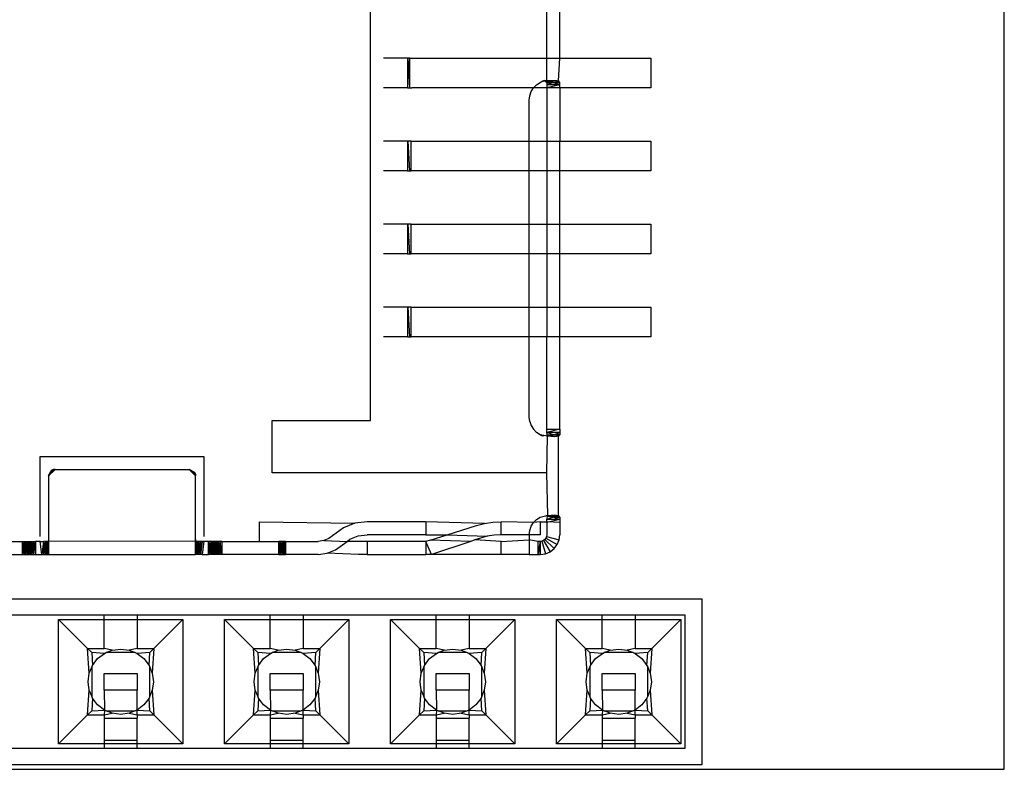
# Model space of a CAD drawing. Extents: x -270 to 272, y -152 to 146.
# Tile 13 of 256: x 27 to 42, y -102 to -90. Entities that reach past the tile are written whole.
import ezdxf

# ---------------------------------------------------------------- set-up
doc = ezdxf.new("R2010")
doc.units = 0
doc.layers.get('0').update_dxf_attribs({"linetype": 'CONTINUOUS'})

msp = doc.modelspace()

# ---------------------------------------------------------------- linework, layer by layer
for p, q in [((41.757, -101.512), (41.757, -78.512)), ((32.057, -96.174), (32.057, -84.274)), ((34.757, -90.634), (34.757, -89.814)), ((34.957, -90.634), (34.957, -89.814)), ((32.627, -90.634), (32.257, -90.634)), ((32.627, -90.634), (32.627, -91.084)), ((32.659, -90.634), (32.627, -90.634)), ((32.659, -91.084), (32.636, -90.634)), ((32.659, -91.084), (32.659, -90.634)), ((32.659, -90.634), (34.757, -90.634)), ((34.757, -90.634), (34.957, -90.634)), ((34.757, -90.974), (34.757, -90.634)), ((34.936, -90.981), (34.957, -90.634)), ((34.957, -90.634), (36.349, -90.634)), ((36.349, -90.634), (36.349, -91.084)), ((34.657, -91.003), (34.72, -90.974)), ((34.693, -90.982), (34.657, -91.003)), ((34.72, -90.974), (34.693, -90.982)), ((34.72, -90.974), (34.757, -91.003)), ((34.72, -90.974), (34.757, -90.974)), ((34.754, -90.986), (34.854, -90.99)), ((34.757, -90.974), (34.822, -90.975)), ((34.757, -91.003), (34.757, -90.974)), ((34.757, -91.003), (34.822, -90.975)), ((34.757, -91.003), (34.854, -90.99)), ((34.822, -90.975), (34.87, -90.974)), ((34.952, -90.99), (34.857, -91.003)), ((34.87, -90.974), (34.908, -90.975)), ((34.908, -90.975), (34.936, -90.981)), ((34.957, -91.003), (34.936, -90.981)), ((32.627, -91.084), (32.257, -91.084)), ((32.627, -91.084), (32.659, -91.084)), ((32.659, -91.084), (32.69, -91.084)), ((34.553, -91.087), (32.69, -91.084)), ((34.495, -91.207), (34.517, -91.143)), ((34.517, -91.143), (34.553, -91.087)), ((34.553, -91.087), (34.601, -91.039)), ((34.757, -91.087), (34.553, -91.087)), ((34.601, -91.039), (34.657, -91.003)), ((34.857, -91.003), (34.757, -91.039)), ((34.757, -91.003), (34.757, -91.039)), ((34.757, -91.003), (34.857, -91.003)), ((34.957, -91.039), (34.757, -91.039)), ((34.757, -91.039), (34.757, -91.087)), ((34.957, -91.039), (34.757, -91.087)), ((34.957, -91.087), (34.757, -91.087)), ((34.757, -91.087), (34.757, -91.904)), ((34.857, -91.003), (34.957, -91.039)), ((34.857, -91.003), (34.957, -91.003)), ((34.957, -91.039), (34.957, -91.003)), ((34.957, -91.087), (34.957, -91.039)), ((36.349, -91.084), (34.957, -91.087)), ((34.957, -91.087), (34.957, -91.904)), ((34.488, -91.274), (34.495, -91.207)), ((34.488, -91.904), (34.488, -91.274)), ((32.627, -91.904), (32.257, -91.904)), ((32.627, -91.904), (32.627, -92.354)), ((32.679, -91.904), (32.627, -91.904)), ((32.659, -92.354), (32.636, -91.904)), ((32.679, -92.354), (32.679, -91.904)), ((32.679, -91.904), (34.488, -91.904)), ((34.488, -91.904), (34.757, -91.904)), ((34.488, -92.354), (34.488, -91.904)), ((34.757, -91.904), (34.757, -92.354)), ((34.757, -91.904), (34.957, -91.904)), ((34.957, -92.354), (34.957, -91.904)), ((34.957, -91.904), (36.349, -91.904)), ((36.349, -91.904), (36.349, -92.354)), ((32.627, -92.354), (32.257, -92.354)), ((32.627, -92.354), (32.679, -92.354)), ((34.488, -92.354), (32.679, -92.354)), ((34.757, -92.354), (34.488, -92.354)), ((34.488, -93.174), (34.488, -92.354)), ((34.957, -92.354), (34.757, -92.354)), ((34.757, -92.354), (34.757, -93.174)), ((36.349, -92.354), (34.957, -92.354)), ((34.957, -93.174), (34.957, -92.354)), ((32.627, -93.174), (32.257, -93.174)), ((32.627, -93.174), (32.627, -93.624)), ((32.679, -93.174), (32.627, -93.174)), ((32.659, -93.624), (32.636, -93.174)), ((32.679, -93.624), (32.679, -93.174)), ((32.679, -93.174), (34.488, -93.174)), ((34.488, -93.174), (34.757, -93.174)), ((34.488, -93.624), (34.488, -93.174)), ((34.757, -93.174), (34.957, -93.174)), ((34.757, -93.174), (34.757, -93.624)), ((34.957, -93.174), (36.349, -93.174)), ((34.957, -93.624), (34.957, -93.174)), ((36.349, -93.174), (36.349, -93.624)), ((32.627, -93.624), (32.257, -93.624)), ((32.627, -93.624), (32.679, -93.624)), ((34.488, -93.624), (32.679, -93.624)), ((34.757, -93.624), (34.488, -93.624)), ((34.488, -94.444), (34.488, -93.624)), ((34.957, -93.624), (34.757, -93.624)), ((34.757, -93.624), (34.757, -94.444)), ((36.349, -93.624), (34.957, -93.624)), ((34.957, -94.444), (34.957, -93.624)), ((32.627, -94.444), (32.257, -94.444)), ((32.627, -94.444), (32.627, -94.894)), ((32.679, -94.444), (32.627, -94.444)), ((32.659, -94.894), (32.636, -94.444)), ((32.679, -94.894), (32.679, -94.444)), ((32.679, -94.444), (34.488, -94.444)), ((34.488, -94.444), (34.757, -94.444)), ((34.488, -94.894), (34.488, -94.444)), ((34.757, -94.444), (34.957, -94.444)), ((34.757, -94.444), (34.757, -94.894)), ((34.957, -94.444), (36.349, -94.444)), ((34.957, -94.894), (34.957, -94.444)), ((36.349, -94.444), (36.349, -94.894)), ((32.627, -94.894), (32.257, -94.894)), ((32.627, -94.894), (32.679, -94.894)), ((34.488, -94.894), (32.679, -94.894)), ((34.757, -94.894), (34.488, -94.894)), ((34.488, -96.124), (34.488, -94.894)), ((34.957, -94.894), (34.757, -94.894)), ((34.757, -96.31), (34.757, -94.894)), ((36.349, -94.894), (34.957, -94.894)), ((34.957, -96.31), (34.957, -94.894)), ((30.557, -96.974), (30.557, -96.174)), ((30.557, -96.174), (32.057, -96.174)), ((34.495, -96.19), (34.488, -96.124)), ((34.495, -96.19), (34.517, -96.254)), ((34.517, -96.254), (34.553, -96.31)), ((34.553, -96.31), (34.601, -96.358)), ((34.657, -96.394), (34.601, -96.358)), ((34.713, -96.407), (34.657, -96.394)), ((34.657, -96.394), (34.684, -96.411)), ((34.684, -96.411), (34.713, -96.407)), ((34.769, -96.416), (34.713, -96.407)), ((34.854, -96.407), (34.751, -96.415)), ((34.757, -96.358), (34.757, -96.31)), ((34.757, -96.31), (34.957, -96.31)), ((34.957, -96.31), (34.757, -96.358)), ((34.769, -96.416), (34.757, -96.358)), ((34.857, -96.394), (34.757, -96.358)), ((34.957, -96.358), (34.757, -96.358)), ((34.757, -96.394), (34.857, -96.394)), ((34.757, -96.394), (34.854, -96.407)), ((34.757, -96.974), (34.769, -96.416)), ((34.822, -96.422), (34.769, -96.416)), ((34.87, -96.424), (34.822, -96.422)), ((34.857, -96.394), (34.957, -96.358)), ((34.957, -96.394), (34.857, -96.394)), ((34.857, -96.394), (34.952, -96.407)), ((34.908, -96.422), (34.87, -96.424)), ((34.936, -96.416), (34.908, -96.422)), ((34.935, -97.631), (34.936, -96.416)), ((34.936, -96.416), (34.957, -96.394)), ((34.957, -96.31), (34.957, -96.358)), ((34.957, -96.358), (34.957, -96.394)), ((27.007, -96.724), (29.507, -96.724)), ((27.007, -97.949), (27.007, -96.724)), ((29.507, -96.724), (29.507, -97.949)), ((27.232, -96.924), (27.132, -97.024)), ((27.207, -96.927), (27.132, -97.024)), ((27.207, -96.927), (27.132, -97.024)), ((27.132, -97.024), (27.182, -96.937)), ((27.182, -96.937), (27.132, -97.024)), ((27.132, -97.024), (27.132, -98.02)), ((27.207, -96.927), (27.182, -96.937)), ((27.182, -96.937), (27.207, -96.927)), ((27.232, -96.924), (27.207, -96.927)), ((27.207, -96.927), (27.232, -96.924)), ((27.232, -96.924), (29.282, -96.924)), ((29.282, -96.924), (29.382, -97.024)), ((29.379, -96.998), (29.282, -96.924)), ((29.369, -96.974), (29.282, -96.924)), ((29.379, -96.998), (29.282, -96.924)), ((29.369, -96.974), (29.282, -96.924)), ((29.379, -96.998), (29.369, -96.974)), ((29.369, -96.974), (29.379, -96.998)), ((29.382, -97.024), (29.379, -96.998)), ((29.379, -96.998), (29.382, -97.024)), ((29.382, -98.024), (29.382, -97.024)), ((34.757, -96.974), (30.557, -96.974)), ((34.771, -97.631), (34.757, -96.974)), ((34.741, -97.625), (34.854, -97.64)), ((34.771, -97.631), (34.824, -97.625)), ((34.824, -97.625), (34.87, -97.624)), ((34.87, -97.624), (34.907, -97.625)), ((34.907, -97.625), (34.935, -97.631)), ((30.357, -97.724), (31.821, -97.747)), ((30.357, -97.724), (30.357, -98.024)), ((31.821, -97.747), (31.646, -97.817)), ((32.007, -97.724), (31.821, -97.747)), ((32.907, -97.724), (32.007, -97.724)), ((32.907, -97.724), (32.907, -97.924)), ((33.804, -97.751), (32.907, -97.724)), ((33.68, -97.784), (33.804, -97.751)), ((33.804, -97.751), (33.93, -97.73)), ((33.93, -97.73), (34.057, -97.724)), ((34.057, -97.924), (34.057, -97.724)), ((34.553, -97.737), (34.057, -97.724)), ((34.517, -97.793), (34.553, -97.737)), ((34.553, -97.737), (34.601, -97.689)), ((34.657, -97.724), (34.553, -97.737)), ((34.601, -97.689), (34.657, -97.653)), ((34.657, -97.653), (34.715, -97.64)), ((34.657, -97.724), (34.657, -97.924)), ((34.657, -97.724), (34.757, -97.724)), ((34.715, -97.64), (34.771, -97.631)), ((34.756, -97.64), (34.854, -97.64)), ((34.756, -97.64), (34.857, -97.653)), ((34.757, -97.689), (34.771, -97.631)), ((34.857, -97.653), (34.757, -97.689)), ((34.757, -97.724), (34.757, -97.689)), ((34.957, -97.689), (34.757, -97.689)), ((34.957, -97.689), (34.757, -97.737)), ((34.957, -97.737), (34.757, -97.724)), ((34.757, -97.724), (34.757, -97.924)), ((34.854, -97.64), (34.952, -97.64)), ((34.854, -97.64), (34.957, -97.653)), ((34.857, -97.653), (34.957, -97.689)), ((34.857, -97.653), (34.957, -97.653)), ((34.957, -97.653), (34.935, -97.631)), ((34.957, -97.653), (34.957, -97.689)), ((34.957, -97.689), (34.957, -97.737)), ((34.957, -97.737), (34.957, -97.924)), ((31.646, -97.817), (31.424, -97.98)), ((31.871, -97.941), (32.007, -97.924)), ((32.907, -97.924), (32.007, -97.924)), ((32.907, -97.924), (33.231, -97.924)), ((32.971, -98.004), (33.231, -97.924)), ((33.231, -97.924), (33.68, -97.784)), ((33.231, -97.924), (33.846, -97.946)), ((33.951, -97.929), (33.846, -97.946)), ((34.057, -97.924), (33.951, -97.929)), ((34.488, -97.924), (34.057, -97.924)), ((34.488, -97.924), (34.495, -97.857)), ((34.657, -97.924), (34.488, -97.924)), ((34.488, -97.924), (34.488, -98.001)), ((34.495, -97.857), (34.517, -97.793)), ((34.757, -97.924), (34.754, -97.949)), ((34.947, -98.001), (34.957, -97.924)), ((22.832, -98.024), (26.732, -98.024)), ((26.732, -98.224), (26.732, -98.024)), ((26.732, -98.024), (26.932, -98.024)), ((26.732, -98.224), (26.758, -98.024)), ((26.732, -98.024), (26.758, -98.024)), ((26.782, -98.224), (26.758, -98.024)), ((26.758, -98.224), (26.758, -98.024)), ((26.782, -98.224), (26.803, -98.024)), ((26.782, -98.224), (26.782, -98.024)), ((26.803, -98.224), (26.819, -98.024)), ((26.803, -98.224), (26.803, -98.024)), ((26.819, -98.224), (26.829, -98.024)), ((26.819, -98.224), (26.819, -98.024)), ((26.829, -98.224), (26.829, -98.024)), ((26.836, -98.224), (26.846, -98.024)), ((26.836, -98.224), (26.836, -98.024)), ((26.846, -98.224), (26.862, -98.024)), ((26.846, -98.224), (26.846, -98.024)), ((26.862, -98.224), (26.882, -98.024)), ((26.862, -98.224), (26.862, -98.024)), ((26.907, -98.224), (26.882, -98.024)), ((26.882, -98.224), (26.882, -98.024)), ((26.907, -98.224), (26.932, -98.024)), ((26.907, -98.224), (26.907, -98.024)), ((26.932, -98.024), (26.932, -98.224)), ((27.007, -98.024), (26.932, -98.024)), ((27.007, -98.024), (27.058, -98.024)), ((27.032, -98.224), (27.007, -98.024)), ((27.058, -98.024), (27.032, -98.224)), ((27.132, -98.02), (27.058, -98.024)), ((27.058, -98.024), (27.058, -98.224)), ((27.058, -98.024), (27.082, -98.224)), ((27.082, -98.024), (27.082, -98.224)), ((27.103, -98.024), (27.082, -98.224)), ((27.103, -98.024), (27.103, -98.224)), ((27.119, -98.024), (27.103, -98.224)), ((27.119, -98.024), (27.119, -98.224)), ((27.129, -98.024), (27.119, -98.224)), ((27.129, -98.024), (27.129, -98.224)), ((27.132, -97.994), (27.132, -98.02)), ((29.382, -98.024), (27.132, -98.02)), ((27.132, -98.02), (27.132, -98.224)), ((29.382, -97.994), (29.382, -98.024)), ((29.507, -98.024), (29.382, -98.024)), ((29.382, -98.224), (29.382, -98.024)), ((29.386, -98.024), (29.386, -98.224)), ((29.396, -98.024), (29.386, -98.224)), ((29.396, -98.024), (29.396, -98.224)), ((29.412, -98.024), (29.396, -98.224)), ((29.412, -98.024), (29.412, -98.224)), ((29.432, -98.024), (29.412, -98.224)), ((29.432, -98.024), (29.432, -98.224)), ((29.432, -98.024), (29.457, -98.224)), ((29.457, -98.024), (29.457, -98.224)), ((29.457, -98.024), (29.482, -98.024)), ((29.482, -98.024), (29.457, -98.224)), ((29.507, -98.024), (29.482, -98.224)), ((29.582, -98.024), (29.507, -98.024)), ((29.582, -98.224), (29.582, -98.024)), ((29.782, -98.024), (29.582, -98.024)), ((29.582, -98.224), (29.608, -98.024)), ((29.632, -98.224), (29.608, -98.024)), ((29.608, -98.224), (29.608, -98.024)), ((29.632, -98.224), (29.653, -98.024)), ((29.632, -98.224), (29.632, -98.024)), ((29.653, -98.224), (29.669, -98.024)), ((29.653, -98.224), (29.653, -98.024)), ((29.669, -98.224), (29.679, -98.024)), ((29.669, -98.224), (29.669, -98.024)), ((29.679, -98.224), (29.679, -98.024)), ((29.686, -98.224), (29.696, -98.024)), ((29.686, -98.224), (29.686, -98.024)), ((29.712, -98.224), (29.696, -98.024)), ((29.696, -98.224), (29.696, -98.024)), ((29.712, -98.224), (29.732, -98.024)), ((29.712, -98.224), (29.712, -98.024)), ((29.732, -98.224), (29.757, -98.024)), ((29.732, -98.224), (29.732, -98.024)), ((29.782, -98.224), (29.757, -98.024)), ((29.757, -98.024), (29.782, -98.024)), ((29.757, -98.224), (29.757, -98.024)), ((29.782, -98.024), (29.782, -98.224)), ((29.782, -98.024), (30.357, -98.024)), ((30.357, -98.024), (30.657, -98.024)), ((30.657, -98.224), (30.657, -98.024)), ((30.757, -98.024), (30.657, -98.024)), ((30.657, -98.224), (30.683, -98.024)), ((30.657, -98.024), (30.683, -98.024)), ((30.683, -98.224), (30.707, -98.024)), ((30.683, -98.224), (30.683, -98.024)), ((30.728, -98.224), (30.707, -98.024)), ((30.707, -98.224), (30.707, -98.024)), ((30.728, -98.224), (30.744, -98.024)), ((30.728, -98.224), (30.728, -98.024)), ((30.744, -98.224), (30.754, -98.024)), ((30.744, -98.224), (30.744, -98.024)), ((30.754, -98.224), (30.754, -98.024)), ((30.757, -98.024), (30.757, -98.224)), ((30.757, -98.024), (31.257, -98.024)), ((31.344, -98.013), (31.257, -98.024)), ((31.424, -97.98), (31.344, -98.013)), ((31.344, -98.013), (31.7, -98.024)), ((31.522, -98.155), (31.7, -98.024)), ((31.7, -98.024), (31.743, -97.992)), ((32.007, -98.024), (31.7, -98.024)), ((31.743, -97.992), (31.871, -97.941)), ((32.007, -98.024), (32.007, -98.224)), ((32.907, -98.024), (32.007, -98.024)), ((32.971, -98.004), (32.907, -98.024)), ((32.907, -98.024), (32.907, -98.224)), ((32.99, -98.224), (32.907, -98.024)), ((33.594, -98.024), (32.971, -98.004)), ((33.594, -98.024), (32.99, -98.224)), ((33.657, -98.003), (33.594, -98.024)), ((33.743, -97.974), (33.657, -98.003)), ((34.057, -98.024), (33.657, -98.003)), ((33.846, -97.946), (33.743, -97.974)), ((34.057, -98.024), (34.488, -98.001)), ((34.057, -98.224), (34.057, -98.024)), ((34.618, -98.024), (34.488, -98.001)), ((34.488, -98.001), (34.488, -98.224)), ((34.657, -98.024), (34.618, -98.024)), ((34.618, -98.024), (34.618, -98.224)), ((34.657, -98.024), (34.618, -98.224)), ((34.683, -98.02), (34.657, -98.024)), ((34.657, -98.224), (34.657, -98.024)), ((34.657, -98.024), (34.657, -98.224)), ((34.707, -98.01), (34.683, -98.02)), ((34.683, -98.02), (34.735, -98.213)), ((34.728, -97.994), (34.707, -98.01)), ((34.707, -98.01), (34.807, -98.183)), ((34.744, -97.974), (34.728, -97.994)), ((34.728, -97.994), (34.87, -98.136)), ((34.754, -97.949), (34.744, -97.974)), ((34.744, -97.974), (34.917, -98.074)), ((34.754, -97.949), (34.947, -98.001)), ((34.87, -98.136), (34.917, -98.074)), ((34.917, -98.074), (34.947, -98.001)), ((22.832, -98.224), (26.732, -98.224)), ((26.732, -98.224), (26.932, -98.224)), ((26.758, -98.224), (26.732, -98.224)), ((26.932, -98.224), (27.032, -98.224)), ((27.032, -98.224), (27.132, -98.224)), ((27.132, -98.224), (29.382, -98.224)), ((29.482, -98.224), (29.382, -98.224)), ((29.482, -98.224), (29.457, -98.224)), ((29.482, -98.224), (29.582, -98.224)), ((29.782, -98.224), (29.582, -98.224)), ((29.782, -98.224), (29.757, -98.224)), ((30.657, -98.224), (29.782, -98.224)), ((30.657, -98.224), (30.757, -98.224)), ((30.683, -98.224), (30.657, -98.224)), ((31.257, -98.224), (30.757, -98.224)), ((31.257, -98.224), (31.394, -98.206)), ((31.394, -98.206), (31.522, -98.155)), ((31.877, -98.224), (31.394, -98.206)), ((32.007, -98.224), (31.877, -98.224)), ((32.007, -98.224), (32.907, -98.224)), ((32.99, -98.224), (32.907, -98.224)), ((34.057, -98.224), (32.99, -98.224)), ((34.488, -98.224), (34.057, -98.224)), ((34.488, -98.224), (34.618, -98.224)), ((34.618, -98.224), (34.657, -98.224)), ((34.657, -98.224), (34.735, -98.213)), ((34.735, -98.213), (34.807, -98.183)), ((34.807, -98.183), (34.87, -98.136)), ((21.887, -98.902), (37.127, -98.902)), ((37.127, -98.902), (37.127, -101.442)), ((27.983, -99.156), (25.951, -99.156)), ((27.285, -101.124), (27.285, -99.219)), ((27.285, -99.219), (27.983, -99.219)), ((27.729, -99.664), (27.285, -99.219)), ((28.491, -99.156), (27.983, -99.156)), ((27.983, -99.219), (27.983, -99.156)), ((27.983, -99.664), (27.983, -99.219)), ((27.983, -99.219), (28.491, -99.219)), ((30.523, -99.156), (28.491, -99.156)), ((28.491, -99.156), (28.491, -99.219)), ((28.491, -99.219), (28.491, -99.664)), ((28.491, -99.219), (29.19, -99.219)), ((28.745, -99.664), (29.19, -99.219)), ((29.19, -99.219), (29.19, -101.124)), ((29.825, -101.124), (29.825, -99.219)), ((29.825, -99.219), (30.523, -99.219)), ((30.269, -99.664), (29.825, -99.219)), ((31.031, -99.156), (30.523, -99.156)), ((30.523, -99.219), (30.523, -99.156)), ((30.523, -99.664), (30.523, -99.219)), ((30.523, -99.219), (31.031, -99.219)), ((33.063, -99.156), (31.031, -99.156)), ((31.031, -99.156), (31.031, -99.219)), ((31.031, -99.219), (31.031, -99.664)), ((31.031, -99.219), (31.73, -99.219)), ((31.73, -99.219), (31.285, -99.664)), ((31.73, -99.219), (31.73, -101.124)), ((32.365, -101.124), (32.365, -99.219)), ((32.365, -99.219), (33.063, -99.219)), ((32.809, -99.664), (32.365, -99.219)), ((33.571, -99.156), (33.063, -99.156)), ((33.063, -99.219), (33.063, -99.156)), ((33.063, -99.664), (33.063, -99.219)), ((33.063, -99.219), (33.571, -99.219)), ((35.603, -99.156), (33.571, -99.156)), ((33.571, -99.156), (33.571, -99.219)), ((33.571, -99.219), (33.571, -99.664)), ((33.571, -99.219), (34.27, -99.219)), ((33.825, -99.664), (34.27, -99.219)), ((34.27, -99.219), (34.27, -101.124)), ((34.905, -101.124), (34.905, -99.219)), ((34.905, -99.219), (35.603, -99.219)), ((35.349, -99.664), (34.905, -99.219)), ((36.111, -99.156), (35.603, -99.156)), ((35.603, -99.219), (35.603, -99.156)), ((35.603, -99.664), (35.603, -99.219)), ((35.603, -99.219), (36.111, -99.219)), ((36.873, -99.156), (36.111, -99.156)), ((36.111, -99.156), (36.111, -99.219)), ((36.111, -99.219), (36.111, -99.664)), ((36.111, -99.219), (36.81, -99.219)), ((36.81, -99.219), (36.365, -99.664)), ((36.81, -99.219), (36.81, -101.124)), ((36.873, -101.188), (36.873, -99.156)), ((27.729, -99.664), (27.983, -99.664)), ((27.793, -99.727), (27.729, -99.664)), ((27.754, -100.042), (27.729, -99.664)), ((27.987, -99.739), (27.793, -99.727)), ((27.793, -99.727), (27.804, -99.922)), ((28.108, -99.689), (27.983, -99.664)), ((27.987, -99.739), (28.015, -99.727)), ((28.015, -99.727), (28.108, -99.689)), ((28.46, -99.727), (28.015, -99.727)), ((28.108, -99.689), (28.237, -99.672)), ((28.237, -99.672), (28.367, -99.689)), ((28.491, -99.664), (28.367, -99.689)), ((28.367, -99.689), (28.46, -99.727)), ((28.46, -99.727), (28.487, -99.739)), ((28.682, -99.727), (28.487, -99.739)), ((28.491, -99.664), (28.745, -99.664)), ((28.67, -99.922), (28.682, -99.727)), ((28.682, -99.727), (28.745, -99.664)), ((28.745, -99.664), (28.72, -100.042)), ((30.269, -99.664), (30.523, -99.664)), ((30.333, -99.727), (30.269, -99.664)), ((30.294, -100.042), (30.269, -99.664)), ((30.527, -99.739), (30.333, -99.727)), ((30.333, -99.727), (30.344, -99.922)), ((30.648, -99.689), (30.523, -99.664)), ((30.527, -99.739), (30.555, -99.727)), ((30.555, -99.727), (30.648, -99.689)), ((31, -99.727), (30.555, -99.727)), ((30.648, -99.689), (30.777, -99.672)), ((30.777, -99.672), (30.907, -99.689)), ((31.031, -99.664), (30.907, -99.689)), ((30.907, -99.689), (31, -99.727)), ((31, -99.727), (31.027, -99.739)), ((31.222, -99.727), (31.027, -99.739)), ((31.031, -99.664), (31.285, -99.664)), ((31.21, -99.922), (31.222, -99.727)), ((31.285, -99.664), (31.222, -99.727)), ((31.285, -99.664), (31.26, -100.042)), ((32.809, -99.664), (33.063, -99.664)), ((32.873, -99.727), (32.809, -99.664)), ((32.834, -100.042), (32.809, -99.664)), ((33.067, -99.739), (32.873, -99.727)), ((32.873, -99.727), (32.884, -99.922)), ((33.188, -99.689), (33.063, -99.664)), ((33.067, -99.739), (33.095, -99.727)), ((33.095, -99.727), (33.188, -99.689)), ((33.54, -99.727), (33.095, -99.727)), ((33.188, -99.689), (33.317, -99.672)), ((33.317, -99.672), (33.447, -99.689)), ((33.571, -99.664), (33.447, -99.689)), ((33.447, -99.689), (33.54, -99.727)), ((33.54, -99.727), (33.567, -99.739)), ((33.762, -99.727), (33.567, -99.739)), ((33.571, -99.664), (33.825, -99.664)), ((33.75, -99.922), (33.762, -99.727)), ((33.762, -99.727), (33.825, -99.664)), ((33.825, -99.664), (33.8, -100.042)), ((35.349, -99.664), (35.603, -99.664)), ((35.413, -99.727), (35.349, -99.664)), ((35.374, -100.042), (35.349, -99.664)), ((35.607, -99.739), (35.413, -99.727)), ((35.413, -99.727), (35.424, -99.922)), ((35.728, -99.689), (35.603, -99.664)), ((35.607, -99.739), (35.635, -99.727)), ((35.635, -99.727), (35.728, -99.689)), ((36.08, -99.727), (35.635, -99.727)), ((35.728, -99.689), (35.857, -99.672)), ((35.857, -99.672), (35.987, -99.689)), ((36.111, -99.664), (35.987, -99.689)), ((35.987, -99.689), (36.08, -99.727)), ((36.08, -99.727), (36.107, -99.739)), ((36.302, -99.727), (36.107, -99.739)), ((36.111, -99.664), (36.365, -99.664)), ((36.29, -99.922), (36.302, -99.727)), ((36.365, -99.664), (36.302, -99.727)), ((36.365, -99.664), (36.34, -100.042)), ((27.804, -99.922), (27.884, -99.818)), ((27.884, -99.818), (27.987, -99.739)), ((28.487, -99.739), (28.591, -99.818)), ((28.591, -99.818), (28.67, -99.922)), ((30.344, -99.922), (30.424, -99.818)), ((30.424, -99.818), (30.527, -99.739)), ((31.027, -99.739), (31.131, -99.818)), ((31.131, -99.818), (31.21, -99.922)), ((32.884, -99.922), (32.964, -99.818)), ((32.964, -99.818), (33.067, -99.739)), ((33.567, -99.739), (33.671, -99.818)), ((33.671, -99.818), (33.75, -99.922)), ((35.424, -99.922), (35.504, -99.818)), ((35.504, -99.818), (35.607, -99.739)), ((36.107, -99.739), (36.211, -99.818)), ((36.211, -99.818), (36.29, -99.922)), ((27.754, -100.042), (27.793, -99.949)), ((27.793, -99.949), (27.804, -99.922)), ((27.793, -99.949), (27.793, -100.394)), ((28.67, -99.922), (28.682, -99.949)), ((28.682, -99.949), (28.72, -100.042)), ((28.682, -100.394), (28.682, -99.949)), ((30.294, -100.042), (30.333, -99.949)), ((30.333, -99.949), (30.344, -99.922)), ((30.333, -99.949), (30.333, -100.394)), ((31.21, -99.922), (31.222, -99.949)), ((31.222, -99.949), (31.26, -100.042)), ((31.222, -100.394), (31.222, -99.949)), ((32.834, -100.042), (32.873, -99.949)), ((32.873, -99.949), (32.884, -99.922)), ((32.873, -99.949), (32.873, -100.394)), ((33.75, -99.922), (33.762, -99.949)), ((33.762, -99.949), (33.8, -100.042)), ((33.762, -100.394), (33.762, -99.949)), ((35.374, -100.042), (35.413, -99.949)), ((35.413, -99.949), (35.424, -99.922)), ((35.413, -99.949), (35.413, -100.394)), ((36.29, -99.922), (36.302, -99.949)), ((36.302, -99.949), (36.34, -100.042)), ((36.302, -100.394), (36.302, -99.949)), ((27.737, -100.172), (27.754, -100.042)), ((27.754, -100.301), (27.737, -100.172)), ((27.983, -100.045), (28.491, -100.045)), ((27.983, -100.299), (27.983, -100.045)), ((28.491, -100.045), (28.491, -100.299)), ((28.72, -100.042), (28.737, -100.172)), ((28.737, -100.172), (28.72, -100.301)), ((30.277, -100.172), (30.294, -100.042)), ((30.294, -100.301), (30.277, -100.172)), ((30.523, -100.299), (30.523, -100.045)), ((30.523, -100.045), (31.031, -100.045)), ((31.031, -100.045), (31.031, -100.299)), ((31.26, -100.042), (31.277, -100.172)), ((31.277, -100.172), (31.26, -100.301)), ((32.817, -100.172), (32.834, -100.042)), ((32.834, -100.301), (32.817, -100.172)), ((33.063, -100.045), (33.571, -100.045)), ((33.063, -100.299), (33.063, -100.045)), ((33.571, -100.045), (33.571, -100.299)), ((33.8, -100.042), (33.817, -100.172)), ((33.817, -100.172), (33.8, -100.301)), ((35.357, -100.172), (35.374, -100.042)), ((35.374, -100.301), (35.357, -100.172)), ((35.603, -100.045), (36.111, -100.045)), ((35.603, -100.299), (35.603, -100.045)), ((36.111, -100.045), (36.111, -100.299)), ((36.34, -100.042), (36.357, -100.172)), ((36.357, -100.172), (36.34, -100.301)), ((27.729, -100.68), (27.754, -100.301)), ((27.793, -100.394), (27.754, -100.301)), ((28.491, -100.299), (27.983, -100.299)), ((27.983, -100.299), (27.987, -100.605)), ((28.487, -100.605), (28.491, -100.299)), ((28.72, -100.301), (28.682, -100.394)), ((28.72, -100.301), (28.745, -100.68)), ((30.269, -100.68), (30.294, -100.301)), ((30.333, -100.394), (30.294, -100.301)), ((31.031, -100.299), (30.523, -100.299)), ((30.523, -100.299), (30.527, -100.605)), ((31.027, -100.605), (31.031, -100.299)), ((31.26, -100.301), (31.222, -100.394)), ((31.26, -100.301), (31.285, -100.68)), ((32.809, -100.68), (32.834, -100.301)), ((32.873, -100.394), (32.834, -100.301)), ((33.571, -100.299), (33.063, -100.299)), ((33.063, -100.299), (33.067, -100.605)), ((33.567, -100.605), (33.571, -100.299)), ((33.8, -100.301), (33.762, -100.394)), ((33.8, -100.301), (33.825, -100.68)), ((35.349, -100.68), (35.374, -100.301)), ((35.413, -100.394), (35.374, -100.301)), ((36.111, -100.299), (35.603, -100.299)), ((35.603, -100.299), (35.607, -100.605)), ((36.107, -100.605), (36.111, -100.299)), ((36.34, -100.301), (36.302, -100.394)), ((36.34, -100.301), (36.365, -100.68)), ((27.804, -100.422), (27.793, -100.394)), ((27.804, -100.422), (27.793, -100.616)), ((27.884, -100.525), (27.804, -100.422)), ((28.67, -100.422), (28.591, -100.525)), ((28.682, -100.394), (28.67, -100.422)), ((28.682, -100.616), (28.67, -100.422)), ((30.344, -100.422), (30.333, -100.394)), ((30.344, -100.422), (30.333, -100.616)), ((30.424, -100.525), (30.344, -100.422)), ((31.21, -100.422), (31.131, -100.525)), ((31.222, -100.394), (31.21, -100.422)), ((31.222, -100.616), (31.21, -100.422)), ((32.884, -100.422), (32.873, -100.394)), ((32.884, -100.422), (32.873, -100.616)), ((32.964, -100.525), (32.884, -100.422)), ((33.75, -100.422), (33.671, -100.525)), ((33.762, -100.394), (33.75, -100.422)), ((33.762, -100.616), (33.75, -100.422)), ((35.424, -100.422), (35.413, -100.394)), ((35.424, -100.422), (35.413, -100.616)), ((35.504, -100.525), (35.424, -100.422)), ((36.29, -100.422), (36.211, -100.525)), ((36.302, -100.394), (36.29, -100.422)), ((36.302, -100.616), (36.29, -100.422)), ((27.729, -100.68), (27.793, -100.616)), ((27.793, -100.616), (27.987, -100.605)), ((27.987, -100.605), (27.884, -100.525)), ((27.987, -100.605), (27.983, -100.68)), ((28.015, -100.616), (27.987, -100.605)), ((28.108, -100.655), (28.015, -100.616)), ((28.015, -100.616), (28.46, -100.616)), ((28.46, -100.616), (28.367, -100.655)), ((28.487, -100.605), (28.46, -100.616)), ((28.591, -100.525), (28.487, -100.605)), ((28.491, -100.68), (28.487, -100.605)), ((28.487, -100.605), (28.682, -100.616)), ((28.745, -100.68), (28.682, -100.616)), ((30.269, -100.68), (30.333, -100.616)), ((30.333, -100.616), (30.527, -100.605)), ((30.527, -100.605), (30.424, -100.525)), ((30.527, -100.605), (30.523, -100.68)), ((30.555, -100.616), (30.527, -100.605)), ((30.648, -100.655), (30.555, -100.616)), ((30.555, -100.616), (31, -100.616)), ((31, -100.616), (30.907, -100.655)), ((31.027, -100.605), (31, -100.616)), ((31.131, -100.525), (31.027, -100.605)), ((31.027, -100.605), (31.222, -100.616)), ((31.031, -100.68), (31.027, -100.605)), ((31.222, -100.616), (31.285, -100.68)), ((32.809, -100.68), (32.873, -100.616)), ((32.873, -100.616), (33.067, -100.605)), ((33.067, -100.605), (32.964, -100.525)), ((33.067, -100.605), (33.063, -100.68)), ((33.095, -100.616), (33.067, -100.605)), ((33.188, -100.655), (33.095, -100.616)), ((33.095, -100.616), (33.54, -100.616)), ((33.54, -100.616), (33.447, -100.655)), ((33.567, -100.605), (33.54, -100.616)), ((33.671, -100.525), (33.567, -100.605)), ((33.567, -100.605), (33.762, -100.616)), ((33.571, -100.68), (33.567, -100.605)), ((33.825, -100.68), (33.762, -100.616)), ((35.349, -100.68), (35.413, -100.616)), ((35.413, -100.616), (35.607, -100.605)), ((35.607, -100.605), (35.504, -100.525)), ((35.607, -100.605), (35.603, -100.68)), ((35.635, -100.616), (35.607, -100.605)), ((35.728, -100.655), (35.635, -100.616)), ((35.635, -100.616), (36.08, -100.616)), ((36.08, -100.616), (35.987, -100.655)), ((36.107, -100.605), (36.08, -100.616)), ((36.211, -100.525), (36.107, -100.605)), ((36.111, -100.68), (36.107, -100.605)), ((36.107, -100.605), (36.302, -100.616)), ((36.302, -100.616), (36.365, -100.68)), ((27.285, -101.124), (27.729, -100.68)), ((27.729, -100.68), (27.983, -100.68)), ((27.983, -100.68), (28.108, -100.655)), ((27.983, -100.68), (27.983, -100.73)), ((27.983, -100.73), (28.491, -100.73)), ((27.983, -100.73), (27.983, -101.072)), ((28.237, -100.672), (28.108, -100.655)), ((28.367, -100.655), (28.237, -100.672)), ((28.367, -100.655), (28.491, -100.68)), ((28.491, -100.68), (28.491, -100.73)), ((28.491, -100.68), (28.745, -100.68)), ((28.491, -101.072), (28.491, -100.73)), ((29.19, -101.124), (28.745, -100.68)), ((29.825, -101.124), (30.269, -100.68)), ((30.269, -100.68), (30.523, -100.68)), ((30.523, -100.68), (30.648, -100.655)), ((30.523, -100.68), (30.523, -100.73)), ((30.523, -100.73), (31.031, -100.73)), ((30.523, -100.73), (30.523, -101.072)), ((30.777, -100.672), (30.648, -100.655)), ((30.907, -100.655), (30.777, -100.672)), ((30.907, -100.655), (31.031, -100.68)), ((31.031, -100.68), (31.031, -100.73)), ((31.031, -100.68), (31.285, -100.68)), ((31.031, -101.072), (31.031, -100.73)), ((31.285, -100.68), (31.73, -101.124)), ((32.365, -101.124), (32.809, -100.68)), ((32.809, -100.68), (33.063, -100.68)), ((33.063, -100.68), (33.188, -100.655)), ((33.063, -100.68), (33.063, -100.73)), ((33.063, -100.73), (33.571, -100.73)), ((33.063, -100.73), (33.063, -101.072)), ((33.317, -100.672), (33.188, -100.655)), ((33.447, -100.655), (33.317, -100.672)), ((33.447, -100.655), (33.571, -100.68)), ((33.571, -100.68), (33.571, -100.73)), ((33.571, -100.68), (33.825, -100.68)), ((33.571, -101.072), (33.571, -100.73)), ((34.27, -101.124), (33.825, -100.68)), ((34.905, -101.124), (35.349, -100.68)), ((35.349, -100.68), (35.603, -100.68)), ((35.603, -100.68), (35.728, -100.655)), ((35.603, -100.68), (35.603, -100.73)), ((35.603, -100.73), (36.111, -100.73)), ((35.603, -100.73), (35.603, -101.072)), ((35.857, -100.672), (35.728, -100.655)), ((35.987, -100.655), (35.857, -100.672)), ((35.987, -100.655), (36.111, -100.68)), ((36.111, -100.68), (36.111, -100.73)), ((36.111, -100.68), (36.365, -100.68)), ((36.111, -101.072), (36.111, -100.73)), ((36.365, -100.68), (36.81, -101.124)), ((28.491, -101.072), (27.983, -101.072)), ((27.983, -101.072), (27.983, -101.124)), ((28.491, -101.124), (28.491, -101.072)), ((31.031, -101.072), (30.523, -101.072)), ((30.523, -101.072), (30.523, -101.124)), ((31.031, -101.124), (31.031, -101.072)), ((33.571, -101.072), (33.063, -101.072)), ((33.063, -101.072), (33.063, -101.124)), ((33.571, -101.124), (33.571, -101.072)), ((36.111, -101.072), (35.603, -101.072)), ((35.603, -101.072), (35.603, -101.124)), ((36.111, -101.124), (36.111, -101.072)), ((25.951, -101.188), (27.983, -101.188)), ((27.983, -101.124), (27.285, -101.124)), ((27.983, -101.124), (27.983, -101.188)), ((28.491, -101.124), (27.983, -101.124)), ((27.983, -101.188), (28.491, -101.188)), ((28.491, -101.188), (28.491, -101.124)), ((29.19, -101.124), (28.491, -101.124)), ((28.491, -101.188), (30.523, -101.188)), ((30.523, -101.124), (29.825, -101.124)), ((30.523, -101.124), (30.523, -101.188)), ((31.031, -101.124), (30.523, -101.124)), ((30.523, -101.188), (31.031, -101.188)), ((31.031, -101.188), (31.031, -101.124)), ((31.73, -101.124), (31.031, -101.124)), ((31.031, -101.188), (33.063, -101.188)), ((33.063, -101.124), (32.365, -101.124)), ((33.063, -101.124), (33.063, -101.188)), ((33.571, -101.124), (33.063, -101.124)), ((33.063, -101.188), (33.571, -101.188)), ((33.571, -101.188), (33.571, -101.124)), ((34.27, -101.124), (33.571, -101.124)), ((33.571, -101.188), (35.603, -101.188)), ((35.603, -101.124), (34.905, -101.124)), ((35.603, -101.124), (35.603, -101.188)), ((36.111, -101.124), (35.603, -101.124)), ((35.603, -101.188), (36.111, -101.188)), ((36.111, -101.188), (36.111, -101.124)), ((36.81, -101.124), (36.111, -101.124)), ((36.111, -101.188), (36.873, -101.188)), ((16.757, -101.512), (41.757, -101.512)), ((37.127, -101.442), (21.887, -101.442))]:
    msp.add_line(p, q)

doc.saveas('drawing.dxf')
